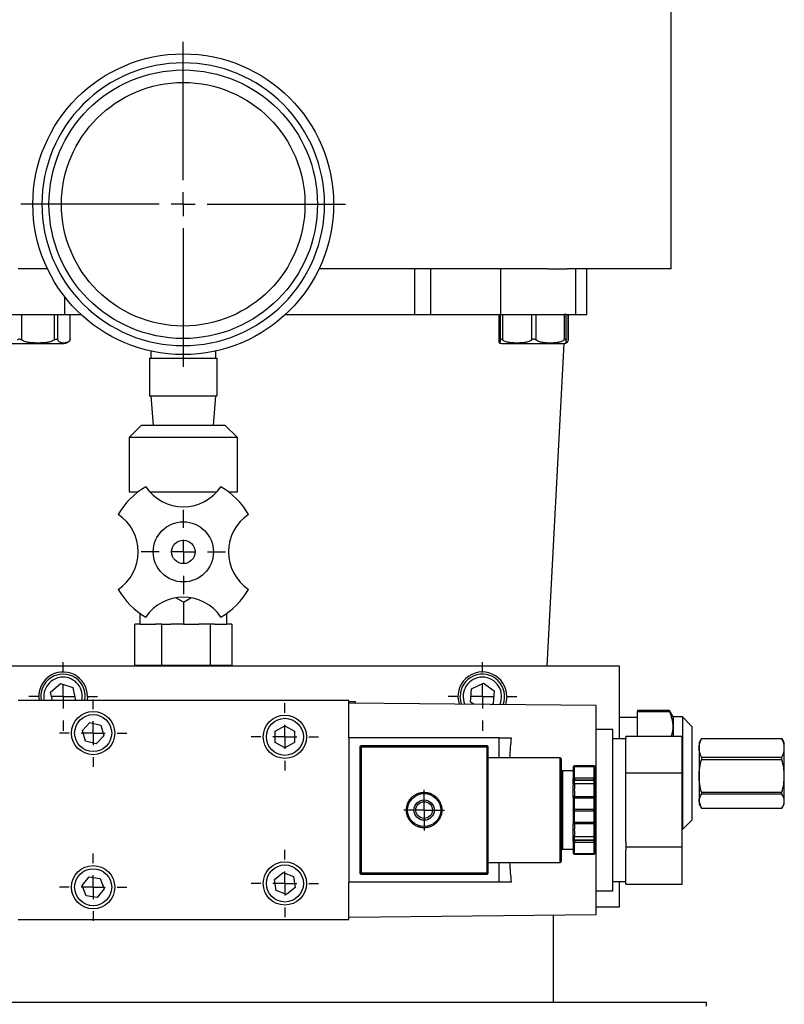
# Model space of a CAD drawing. Header units: inches. Extents: x 3 to 129, y 3 to 99.
# Tile 20 of 35: x 69.33 to 75.69, y 68.52 to 76.71. Entities that reach past the tile are written whole.
import ezdxf

# ---------------------------------------------------------------- set-up
doc = ezdxf.new("R2010")
doc.units = ezdxf.units.IN
doc.header["$LTSCALE"] = 12
doc.header["$MEASUREMENT"] = 0
doc.linetypes.add('CENTERX2', pattern=[0.8, 0.5, -0.1, 0.1, -0.1])
doc.layers.add('CENTER', color=40, linetype='CENTERX2')

# ---------------------------------------------------------------- blocks, each defined once
blk = doc.blocks.new('SW_CENTERMARKSYMBOL_12')
at = {"layer": 'CENTER', "color": 0}
for p, q in [((0, 0.1), (0, 0.1691)), ((0, 0), (0, 0.1)), ((-0.1, 0), (-0.1691, 0)), ((0, 0), (-0.1, 0)), ((0, 0), (0, -0.1)), ((0, 0), (0.1, 0)), ((0.1, 0), (0.1691, 0)), ((0, -0.1), (0, -0.1691))]:
    blk.add_line(p, q, dxfattribs=at)
blk = doc.blocks.new('SW_CENTERMARKSYMBOL_13')
at = {"layer": 'CENTER', "color": 0}
for p, q in [((0, 0.2), (0, 0.2795)), ((0, 0), (0, 0.1)), ((-0.2, 0), (-0.2795, 0)), ((0, 0), (-0.1, 0)), ((0, 0), (0, -0.1)), ((0, 0), (0.1, 0)), ((0.2, 0), (0.2795, 0)), ((0, -0.2), (0, -0.2795))]:
    blk.add_line(p, q, dxfattribs=at)
blk = doc.blocks.new('SW_CENTERMARKSYMBOL_14')
at = {"layer": 'CENTER', "color": 0}
for p, q in [((0, 0.2), (0, 0.2795)), ((0, 0), (0, 0.1)), ((-0.2, 0), (-0.2795, 0)), ((0, 0), (-0.1, 0)), ((0, 0), (0, -0.1)), ((0, 0), (0.1, 0)), ((0.2, 0), (0.2795, 0)), ((0, -0.2), (0, -0.2795))]:
    blk.add_line(p, q, dxfattribs=at)
blk = doc.blocks.new('SW_CENTERMARKSYMBOL_15')
at = {"layer": 'CENTER', "color": 0}
for p, q in [((0, 0.2), (0, 0.2795)), ((0, 0), (0, 0.1)), ((-0.2, 0), (-0.2795, 0)), ((0, 0), (-0.1, 0)), ((0, 0), (0, -0.1)), ((0, 0), (0.1, 0)), ((0.2, 0), (0.2795, 0)), ((0, -0.2), (0, -0.2795))]:
    blk.add_line(p, q, dxfattribs=at)
blk = doc.blocks.new('SW_CENTERMARKSYMBOL_16')
at = {"layer": 'CENTER', "color": 0}
for p, q in [((0, 0.2), (0, 0.2795)), ((0, 0), (0, 0.1)), ((-0.2, 0), (-0.2795, 0)), ((0, 0), (-0.1, 0)), ((0, 0), (0, -0.1)), ((0, 0), (0.1, 0)), ((0.2, 0), (0.2795, 0)), ((0, -0.2), (0, -0.2795))]:
    blk.add_line(p, q, dxfattribs=at)
blk = doc.blocks.new('SW_CENTERMARKSYMBOL_17')
at = {"layer": 'CENTER', "color": 0}
for p, q in [((0, 0.2), (0, 1.35)), ((0, 0), (0, 0.1)), ((-0.2, 0), (-1.35, 0)), ((0, 0), (-0.1, 0)), ((0, 0), (0, -0.1)), ((0, 0), (0.1, 0)), ((0.2, 0), (1.35, 0)), ((0, -0.2), (0, -1.35))]:
    blk.add_line(p, q, dxfattribs=at)
blk = doc.blocks.new('SW_CENTERMARKSYMBOL_18')
at = {"layer": 'CENTER', "color": 0}
for p, q in [((0, 0.2), (0, 0.35)), ((0, 0), (0, 0.1)), ((-0.2, 0), (-0.35, 0)), ((0, 0), (-0.1, 0)), ((0, 0), (0, -0.1)), ((0, 0), (0.1, 0)), ((0.2, 0), (0.35, 0)), ((0, -0.2), (0, -0.35))]:
    blk.add_line(p, q, dxfattribs=at)
blk = doc.blocks.new('SW_CENTERMARKSYMBOL_19')
at = {"layer": 'CENTER', "color": 0}
for p, q in [((0, 0.2), (0, 0.285)), ((0, 0), (0, 0.1)), ((-0.2, 0), (-0.285, 0)), ((0, 0), (-0.1, 0)), ((0, 0), (0, -0.1)), ((0, 0), (0.1, 0)), ((0.2, 0), (0.285, 0)), ((0, -0.2), (0, -0.285))]:
    blk.add_line(p, q, dxfattribs=at)
blk = doc.blocks.new('SW_CENTERMARKSYMBOL_20')
at = {"layer": 'CENTER', "color": 0}
for p, q in [((0, 0.2), (0, 0.285)), ((0, 0), (0, 0.1)), ((-0.2, 0), (-0.285, 0)), ((0, 0), (-0.1, 0)), ((0, 0), (0, -0.1)), ((0, 0), (0.1, 0)), ((0.2, 0), (0.285, 0)), ((0, -0.2), (0, -0.285))]:
    blk.add_line(p, q, dxfattribs=at)

msp = doc.modelspace()

# ---------------------------------------------------------------- linework, layer by layer
for p, q in [((74.7489, 74.6346), (74.7489, 77.8039)), ((69.5637, 74.6346), (69.3189, 74.6346)), ((73.7222, 74.6346), (71.8207, 74.6346)), ((72.6163, 74.2546), (72.6163, 74.6346)), ((72.7508, 74.2546), (72.7508, 74.6346)), ((73.3322, 74.2546), (73.3322, 74.6346)), ((73.7222, 74.6346), (73.8817, 74.6346)), ((74.7489, 74.6346), (73.8817, 74.6346)), ((73.9564, 74.2546), (73.9564, 74.6346)), ((74.0464, 74.2546), (74.0464, 74.6346)), ((69.7089, 74.2546), (69.7089, 74.4005)), ((69.0848, 74.2546), (69.7089, 74.2546)), ((69.3493, 74.0436), (69.3493, 74.2546)), ((69.6182, 74.2546), (69.6182, 74.0436)), ((69.6491, 74.0436), (69.6491, 74.2546)), ((69.7089, 74.2546), (69.8434, 74.2546)), ((69.749, 74.2546), (69.749, 74.0436)), ((69.7517, 74.0508), (69.7517, 74.2546)), ((71.541, 74.2546), (72.6163, 74.2546)), ((72.6163, 74.2546), (72.7508, 74.2546)), ((72.7508, 74.2546), (73.3322, 74.2546)), ((73.3188, 74.2546), (73.3188, 74.0443)), ((73.3188, 74.0436), (73.3188, 74.2546)), ((73.3272, 74.2546), (73.3272, 74.0436)), ((73.3322, 74.2546), (73.8579, 74.2546)), ((73.3479, 74.0436), (73.3479, 74.2546)), ((73.5874, 74.2546), (73.5874, 74.0436)), ((73.6267, 74.0436), (73.6267, 74.2546)), ((73.8541, 74.2546), (73.8579, 74.2546)), ((73.8579, 74.2546), (73.8579, 74.0436)), ((73.8763, 74.2546), (73.8579, 74.2546)), ((73.8765, 74.0443), (73.8765, 74.2546)), ((73.8765, 74.2546), (73.9564, 74.2546)), ((73.8929, 74.2546), (73.8929, 74.0436)), ((73.8936, 74.0477), (73.8936, 74.2546)), ((73.9564, 74.2546), (74.0464, 74.2546)), ((69.1833, 74.0152), (69.7035, 74.0152)), ((73.3376, 74.0152), (73.8578, 74.0152)), ((73.7182, 71.3316), (73.8588, 74.0153)), ((70.4222, 73.9517), (70.4222, 73.8926)), ((70.9622, 73.8926), (70.9622, 73.9517)), ((70.4122, 73.8926), (70.9722, 73.8926)), ((70.4122, 73.8926), (70.4122, 73.5791)), ((70.9722, 73.8926), (70.9722, 73.5791)), ((70.4122, 73.5791), (70.9722, 73.5791)), ((70.4222, 73.5791), (70.4409, 73.3326)), ((70.9435, 73.3326), (70.9622, 73.5791)), ((70.3422, 73.3326), (70.2422, 73.2326)), ((71.0422, 73.3326), (70.3422, 73.3326)), ((71.1422, 73.2326), (71.0422, 73.3326)), ((70.2422, 73.2326), (70.2422, 72.7826)), ((71.1422, 73.2326), (70.2422, 73.2326)), ((71.1422, 72.7826), (71.1422, 73.2326)), ((70.2422, 72.7826), (70.3183, 72.7826)), ((70.4138, 72.7826), (70.9728, 72.7826)), ((71.0661, 72.7826), (71.1422, 72.7826)), ((70.6933, 71.8657), (70.6301, 71.9022)), ((70.6933, 71.8657), (70.7565, 71.9022)), ((70.6933, 71.8657), (70.6933, 71.6826)), ((70.3323, 71.7724), (70.3323, 71.6826)), ((71.0543, 71.6826), (71.0543, 71.7724)), ((70.29, 71.3386), (70.29, 71.6826)), ((70.3323, 71.6826), (70.29, 71.6826)), ((70.3323, 71.6826), (70.4614, 71.6826)), ((70.5145, 71.6826), (70.4614, 71.6826)), ((70.5145, 71.3386), (70.5145, 71.6826)), ((70.5145, 71.6826), (70.5904, 71.6826)), ((70.6933, 71.6826), (70.5904, 71.6826)), ((70.6933, 71.6826), (70.8224, 71.6826)), ((70.9178, 71.6826), (70.8224, 71.6826)), ((70.9178, 71.3386), (70.9178, 71.6826)), ((70.9514, 71.6826), (70.9178, 71.6826)), ((70.9514, 71.6826), (71.0543, 71.6826)), ((71.0965, 71.6826), (71.0543, 71.6826)), ((71.0965, 71.6826), (71.0965, 71.3386)), ((74.3183, 71.3316), (68.5683, 71.3316)), ((70.2947, 71.3386), (70.29, 71.3386)), ((70.2933, 71.3386), (70.2933, 71.3316)), ((70.5098, 71.3386), (70.2947, 71.3386)), ((70.5145, 71.3386), (70.5098, 71.3386)), ((70.5229, 71.3386), (70.5145, 71.3386)), ((70.9094, 71.3386), (70.5229, 71.3386)), ((70.9178, 71.3386), (70.9094, 71.3386)), ((70.9215, 71.3386), (70.9178, 71.3386)), ((71.0933, 71.3386), (70.9215, 71.3386)), ((71.0933, 71.3316), (71.0933, 71.3386)), ((71.0965, 71.3386), (71.0933, 71.3386)), ((74.3183, 70.7296), (74.3183, 71.3316)), ((69.5897, 71.1156), (69.671, 71.1883)), ((69.671, 71.1883), (69.7745, 71.1542)), ((69.7745, 71.1542), (69.7968, 71.0475)), ((73.0808, 71.0349), (73.0896, 71.1435)), ((73.0896, 71.1435), (73.1881, 71.1902)), ((73.1881, 71.1902), (73.2778, 71.1283)), ((73.2778, 71.1283), (73.2689, 71.0196)), ((72.07, 71.0466), (69.32, 71.0466)), ((69.6041, 71.0466), (69.5897, 71.1156)), ((69.7968, 71.0475), (69.7957, 71.0466)), ((69.8963, 71.0816), (69.8932, 71.0466)), ((72.07, 70.7366), (72.07, 71.0466)), ((72.1233, 71.0366), (72.07, 71.0366)), ((72.1233, 71.026), (72.1233, 71.0366)), ((74.124, 71.0051), (72.07, 71.0266)), ((73.1085, 71.0157), (73.0808, 71.0349)), ((73.2689, 71.0196), (73.2574, 71.0141)), ((74.124, 69.2681), (74.124, 71.0051)), ((74.7335, 70.9642), (74.4689, 70.9642)), ((74.4689, 70.9642), (74.4689, 70.9567)), ((74.4689, 70.9567), (74.7335, 70.9567)), ((74.4689, 70.7523), (74.4689, 70.9567)), ((74.7642, 70.9111), (74.7335, 70.9642)), ((74.7335, 70.9642), (74.7335, 70.9567)), ((74.4689, 70.9052), (74.3183, 70.9052)), ((74.8429, 70.9111), (74.7642, 70.9111)), ((74.7642, 70.9111), (74.7642, 70.7523)), ((74.9216, 70.8323), (74.8429, 70.9111)), ((74.8429, 70.9111), (74.8429, 69.9741)), ((69.8535, 70.7982), (69.9171, 70.8652)), ((69.8796, 70.7096), (69.8535, 70.7982)), ((69.9171, 70.8652), (70.0069, 70.8435)), ((70.0069, 70.8435), (70.0331, 70.7549)), ((71.4573, 70.7918), (71.5373, 70.838)), ((71.4573, 70.6994), (71.4573, 70.7918)), ((71.5373, 70.838), (71.6173, 70.7918)), ((71.6173, 70.7918), (71.6173, 70.6994)), ((74.264, 70.8066), (74.124, 70.8066)), ((74.264, 69.4666), (74.264, 70.8066)), ((74.9216, 70.8323), (74.9216, 70.0528)), ((69.9694, 70.688), (69.8796, 70.7096)), ((70.0331, 70.7549), (69.9694, 70.688)), ((73.32, 70.7366), (72.07, 70.7366)), ((72.07, 70.7366), (72.07, 69.5366)), ((73.32, 70.5716), (73.32, 70.7366)), ((73.32, 70.7366), (73.4182, 70.7366)), ((74.372, 70.7296), (74.264, 70.7296)), ((74.372, 70.7523), (74.372, 70.7281)), ((74.372, 70.7523), (74.839, 70.7523)), ((74.372, 70.4687), (74.372, 70.7281)), ((74.839, 70.4444), (74.839, 70.7523)), ((74.9998, 70.7316), (74.9807, 70.6985)), ((75, 70.7316), (74.9979, 70.7253)), ((75, 70.7316), (75, 70.7298)), ((75, 70.7316), (75.67, 70.7316)), ((75.67, 70.7298), (75, 70.7298)), ((75.67, 70.7298), (75.67, 70.7316)), ((75.67, 70.7316), (75.6722, 70.7253)), ((75.6894, 70.6985), (75.6702, 70.7316)), ((71.5373, 70.6532), (71.4573, 70.6994)), ((71.6173, 70.6994), (71.5373, 70.6532)), ((72.1614, 70.6602), (72.1614, 69.6129)), ((72.1714, 70.6602), (72.1614, 70.6602)), ((73.2187, 70.6702), (72.1714, 70.6702)), ((72.1714, 70.6702), (72.1714, 70.6602)), ((73.2187, 70.6602), (72.1714, 70.6602)), ((72.1714, 70.6602), (72.1714, 69.6129)), ((73.2187, 70.6602), (73.2187, 70.6702)), ((73.2187, 70.1572), (73.2187, 70.6602)), ((73.2287, 70.6602), (73.2187, 70.6602)), ((73.2287, 70.1572), (73.2287, 70.6602)), ((74.9807, 70.6985), (74.9807, 70.6526)), ((74.9807, 70.6526), (74.9807, 70.4209)), ((75.6894, 70.6526), (75.6894, 70.6985)), ((75.6894, 70.4209), (75.6894, 70.6526)), ((73.8247, 70.5716), (73.2287, 70.5716)), ((73.8247, 69.7016), (73.8247, 70.5716)), ((75, 70.5754), (75, 70.5555)), ((75, 70.5754), (75.67, 70.5754)), ((75.67, 70.5555), (75, 70.5555)), ((75.67, 70.5555), (75.67, 70.5754)), ((73.9347, 70.4941), (73.9347, 70.3969)), ((73.9447, 70.4991), (73.9447, 70.5041)), ((74.1067, 70.5041), (73.9447, 70.5041)), ((73.9447, 70.4019), (73.9447, 70.4991)), ((73.9447, 70.4991), (74.1067, 70.4991)), ((74.1067, 70.4991), (74.1067, 70.5041)), ((74.1067, 70.4991), (74.1067, 70.4019)), ((74.1167, 70.4941), (74.1167, 70.3969)), ((74.372, 70.4444), (74.372, 70.4687)), ((73.9347, 70.4626), (73.8447, 70.4626)), ((73.8447, 70.4626), (73.8447, 69.8106)), ((73.9347, 70.3969), (73.9347, 70.3939)), ((73.9447, 70.4019), (73.9447, 70.3882)), ((74.1067, 70.4019), (73.9447, 70.4019)), ((73.9447, 70.3882), (74.1067, 70.3882)), ((73.9447, 70.3852), (73.9447, 70.3882)), ((73.9447, 70.3852), (74.1067, 70.3852)), ((73.9447, 70.3579), (73.9447, 70.3852)), ((74.1067, 70.3882), (74.1067, 70.4019)), ((74.1067, 70.3882), (74.1067, 70.3852)), ((74.1067, 70.3852), (74.1067, 70.3579)), ((74.1167, 70.3969), (74.1167, 70.3939)), ((74.372, 70.396), (74.372, 70.4444)), ((74.839, 70.4444), (74.372, 70.4444)), ((74.372, 69.8772), (74.372, 70.396)), ((74.839, 69.8287), (74.839, 70.4444)), ((74.9807, 70.4209), (74.9807, 70.2109)), ((75.6894, 70.2109), (75.6894, 70.4209)), ((73.9347, 70.3529), (73.9347, 70.3441)), ((73.9447, 70.3579), (74.1067, 70.3579)), ((73.9447, 70.3491), (73.9447, 70.3579)), ((74.1067, 70.3579), (74.1067, 70.2467)), ((74.1167, 70.2417), (74.1167, 70.3529)), ((73.9347, 70.2506), (73.9347, 70.2417)), ((73.9347, 70.2417), (73.9347, 70.234)), ((73.9347, 70.2338), (73.9347, 70.1366)), ((73.9447, 70.2467), (73.9447, 70.2556)), ((74.1067, 70.2467), (73.9447, 70.2467)), ((73.9447, 70.2438), (73.9447, 70.2467)), ((74.1067, 70.2438), (73.9447, 70.2438)), ((73.9447, 70.2388), (73.9447, 70.2438)), ((73.9447, 70.1416), (73.9447, 70.2388)), ((73.9447, 70.2388), (74.1067, 70.2388)), ((74.1067, 70.2467), (74.1067, 70.2438)), ((74.1067, 70.2388), (74.1067, 70.2438)), ((74.1067, 70.2388), (74.1067, 70.1416)), ((74.1167, 70.2417), (74.1167, 70.2348)), ((74.1167, 70.2338), (74.1167, 70.1366)), ((75, 70.2863), (75.67, 70.2863)), ((75, 70.2863), (75, 70.2683)), ((75.67, 70.2683), (75, 70.2683)), ((75.67, 70.2683), (75.67, 70.2863)), ((73.2187, 70.116), (73.2187, 70.1572)), ((73.2187, 70.1572), (73.2287, 70.1572)), ((73.9347, 70.1366), (73.9347, 70.0394)), ((74.1067, 70.1416), (73.9447, 70.1416)), ((73.9447, 70.1316), (73.9447, 70.1416)), ((74.1067, 70.1316), (74.1067, 70.1416)), ((74.1167, 70.1366), (74.1167, 70.0394)), ((74.9979, 70.1598), (74.9807, 70.2109)), ((74.9807, 70.2109), (74.9807, 70.1867)), ((74.9807, 70.1867), (74.9998, 70.1535)), ((75, 70.1535), (75.67, 70.1535)), ((75.6702, 70.1535), (75.6894, 70.1867)), ((75.6894, 70.1867), (75.6894, 70.2109)), ((73.2187, 69.6129), (73.2187, 70.116)), ((73.2187, 70.116), (73.2287, 70.116)), ((73.2287, 69.6129), (73.2287, 70.116)), ((73.9447, 70.1316), (74.1067, 70.1316)), ((73.9447, 70.0344), (73.9447, 70.1316)), ((74.1067, 70.1316), (74.1067, 70.0344)), ((73.9347, 70.0383), (73.9347, 70.0314)), ((73.9347, 70.0314), (73.9347, 70.0226)), ((74.1067, 70.0344), (73.9447, 70.0344)), ((73.9447, 70.0344), (73.9447, 70.0294)), ((73.9447, 70.0294), (74.1067, 70.0294)), ((73.9447, 70.0264), (73.9447, 70.0294)), ((73.9447, 70.0264), (74.1067, 70.0264)), ((73.9447, 70.0176), (73.9447, 70.0264)), ((74.1067, 70.0294), (74.1067, 70.0344)), ((74.1067, 70.0294), (74.1067, 70.0264)), ((74.1067, 70.0264), (74.1067, 69.9152)), ((74.1167, 70.0391), (74.1167, 70.0314)), ((74.1167, 69.9202), (74.1167, 70.0314)), ((74.839, 69.9741), (74.8429, 69.9741)), ((74.8429, 69.9741), (74.9216, 70.0528)), ((73.9347, 69.9291), (73.9347, 69.9202)), ((73.9447, 69.9152), (73.9447, 69.9241)), ((74.1067, 69.9152), (73.9447, 69.9152)), ((73.9447, 69.8879), (73.9447, 69.9152)), ((74.1067, 69.9152), (74.1067, 69.8879)), ((73.8447, 69.8106), (73.9347, 69.8106)), ((73.9347, 69.8793), (73.9347, 69.8763)), ((73.9347, 69.8763), (73.9347, 69.7791)), ((74.1067, 69.8879), (73.9447, 69.8879)), ((73.9447, 69.8849), (73.9447, 69.8879)), ((73.9447, 69.8849), (73.9447, 69.8713)), ((74.1067, 69.8849), (73.9447, 69.8849)), ((73.9447, 69.8713), (74.1067, 69.8713)), ((73.9447, 69.7741), (73.9447, 69.8713)), ((74.1067, 69.8879), (74.1067, 69.8849)), ((74.1067, 69.8713), (74.1067, 69.8849)), ((74.1067, 69.8713), (74.1067, 69.7741)), ((74.1167, 69.8793), (74.1167, 69.8763)), ((74.1167, 69.8763), (74.1167, 69.7791)), ((74.372, 69.8772), (74.372, 69.8287)), ((74.839, 69.8287), (74.372, 69.8287)), ((74.372, 69.8287), (74.372, 69.8045)), ((74.839, 69.5208), (74.839, 69.8287)), ((74.1067, 69.7741), (73.9447, 69.7741)), ((73.9447, 69.7741), (73.9447, 69.7691)), ((73.9447, 69.7691), (74.1067, 69.7691)), ((74.1067, 69.7691), (74.1067, 69.7741)), ((74.372, 69.5451), (74.372, 69.8045)), ((73.2287, 69.7016), (73.8247, 69.7016)), ((73.32, 69.5366), (73.32, 69.7016)), ((69.8518, 69.5088), (69.909, 69.5814)), ((69.909, 69.5814), (70.0004, 69.5682)), ((70.0004, 69.5682), (70.0347, 69.4824)), ((71.4509, 69.5595), (71.5226, 69.6178)), ((71.5226, 69.6178), (71.6089, 69.5849)), ((71.6089, 69.5849), (71.6236, 69.4937)), ((72.1614, 69.6129), (72.1714, 69.6129)), ((73.2187, 69.6129), (72.1714, 69.6129)), ((72.1714, 69.6129), (72.1714, 69.6029)), ((72.1714, 69.6029), (73.2187, 69.6029)), ((73.2287, 69.6129), (73.2187, 69.6129)), ((73.2187, 69.6029), (73.2187, 69.6129)), ((69.8861, 69.423), (69.8518, 69.5088)), ((70.0347, 69.4824), (69.9775, 69.4098)), ((71.4656, 69.4683), (71.4509, 69.5595)), ((71.6236, 69.4937), (71.5519, 69.4354)), ((73.32, 69.5366), (72.07, 69.5366)), ((72.07, 69.2266), (72.07, 69.5366)), ((73.4182, 69.5366), (73.32, 69.5366)), ((74.264, 69.5436), (74.372, 69.5436)), ((74.3183, 69.3316), (74.3183, 69.5436)), ((74.372, 69.5208), (74.372, 69.5451)), ((74.372, 69.5208), (74.839, 69.5208)), ((69.9775, 69.4098), (69.8861, 69.423)), ((71.5519, 69.4354), (71.4656, 69.4683)), ((74.124, 69.4666), (74.264, 69.4666)), ((74.124, 69.3316), (74.3183, 69.3316)), ((72.07, 69.2466), (74.124, 69.2681)), ((73.7706, 68.5366), (73.7706, 69.2644)), ((69.32, 69.2266), (72.07, 69.2266)), ((75.0416, 68.5366), (65.0012, 68.5366)), ((75.0416, 68.508), (75.0416, 68.5366))]:
    msp.add_line(p, q)
at = {"flags": 128}
for points in [[(73.8728, 74.0187), (73.875, 74.0196), (73.8774, 74.0206)], [(73.006, 71.0168), (73.0018, 71.0295), (72.9943, 71.0816)], [(73.3823, 71.0816), (73.3753, 71.029), (73.3703, 71.013)], [(73.9447, 70.4991), (73.9427, 70.499), (73.9408, 70.4987), (73.9391, 70.4982), (73.9376, 70.4976), (73.9363, 70.4969), (73.9354, 70.496), (73.9349, 70.4951), (73.9347, 70.4941)], [(74.1167, 70.4941), (74.1165, 70.4951), (74.1159, 70.496), (74.115, 70.4969), (74.1137, 70.4976), (74.1122, 70.4982), (74.1105, 70.4987), (74.1086, 70.499), (74.1067, 70.4991)], [(73.9347, 70.3969), (73.9349, 70.3979), (73.9354, 70.3988), (73.9363, 70.3997), (73.9376, 70.4004), (73.9391, 70.401), (73.9408, 70.4015), (73.9427, 70.4018), (73.9447, 70.4019)], [(74.1067, 70.4019), (74.1086, 70.4018), (74.1105, 70.4015), (74.1122, 70.401), (74.1137, 70.4004), (74.115, 70.3997), (74.1159, 70.3988), (74.1165, 70.3979), (74.1167, 70.3969)], [(73.9447, 70.3579), (73.9427, 70.3578), (73.9408, 70.3575), (73.9391, 70.3571), (73.9376, 70.3564), (73.9363, 70.3557), (73.9354, 70.3548), (73.9349, 70.3539), (73.9347, 70.3529)], [(73.9447, 70.3491), (73.9427, 70.349), (73.9408, 70.3487), (73.9391, 70.3482), (73.9376, 70.3476), (73.9363, 70.3469), (73.9354, 70.346), (73.9349, 70.345), (73.9347, 70.3441)], [(74.1167, 70.3529), (74.1165, 70.3539), (74.1159, 70.3548), (74.115, 70.3557), (74.1137, 70.3564), (74.1122, 70.3571), (74.1105, 70.3575), (74.1086, 70.3578), (74.1067, 70.3579)], [(73.9347, 70.2506), (73.9349, 70.2516), (73.9354, 70.2525), (73.9363, 70.2534), (73.9376, 70.2541), (73.9391, 70.2547), (73.9408, 70.2552), (73.9427, 70.2555), (73.9447, 70.2556)], [(73.9347, 70.2417), (73.9349, 70.2427), (73.9354, 70.2437), (73.9363, 70.2445), (73.9376, 70.2453), (73.9391, 70.2459), (73.9408, 70.2464), (73.9427, 70.2467), (73.9447, 70.2467)], [(73.9447, 70.2388), (73.9427, 70.2387), (73.9408, 70.2384), (73.9391, 70.2379), (73.9376, 70.2373), (73.9363, 70.2365), (73.9354, 70.2357), (73.9349, 70.2347), (73.9347, 70.2338)], [(74.1067, 70.2467), (74.1086, 70.2467), (74.1105, 70.2464), (74.1122, 70.2459), (74.1137, 70.2453), (74.115, 70.2445), (74.1159, 70.2437), (74.1165, 70.2427), (74.1167, 70.2417)], [(74.1167, 70.2338), (74.1165, 70.2347), (74.1159, 70.2357), (74.115, 70.2365), (74.1137, 70.2373), (74.1122, 70.2379), (74.1105, 70.2384), (74.1086, 70.2387), (74.1067, 70.2388)], [(73.9347, 70.1366), (73.9349, 70.1376), (73.9354, 70.1385), (73.9363, 70.1394), (73.9376, 70.1401), (73.9391, 70.1407), (73.9408, 70.1412), (73.9427, 70.1415), (73.9447, 70.1416)], [(73.9447, 70.1316), (73.9427, 70.1317), (73.9408, 70.132), (73.9391, 70.1324), (73.9376, 70.133), (73.9363, 70.1338), (73.9354, 70.1347), (73.9349, 70.1356), (73.9347, 70.1366)], [(74.1067, 70.1416), (74.1086, 70.1415), (74.1105, 70.1412), (74.1122, 70.1407), (74.1137, 70.1401), (74.115, 70.1394), (74.1159, 70.1385), (74.1165, 70.1376), (74.1167, 70.1366)], [(74.1167, 70.1366), (74.1165, 70.1356), (74.1159, 70.1347), (74.115, 70.1338), (74.1137, 70.133), (74.1122, 70.1324), (74.1105, 70.132), (74.1086, 70.1317), (74.1067, 70.1316)], [(73.9347, 70.0394), (73.9349, 70.0384), (73.9354, 70.0375), (73.9363, 70.0366), (73.9376, 70.0359), (73.9391, 70.0352), (73.9408, 70.0348), (73.9427, 70.0345), (73.9447, 70.0344)], [(73.9447, 70.0264), (73.9427, 70.0265), (73.9408, 70.0268), (73.9391, 70.0272), (73.9376, 70.0279), (73.9363, 70.0286), (73.9354, 70.0295), (73.9349, 70.0304), (73.9347, 70.0314)], [(73.9447, 70.0176), (73.9427, 70.0177), (73.9408, 70.018), (73.9391, 70.0184), (73.9376, 70.019), (73.9363, 70.0198), (73.9354, 70.0207), (73.9349, 70.0216), (73.9347, 70.0226)], [(74.1067, 70.0344), (74.1086, 70.0345), (74.1105, 70.0348), (74.1122, 70.0352), (74.1137, 70.0359), (74.115, 70.0366), (74.1159, 70.0375), (74.1165, 70.0384), (74.1167, 70.0394)], [(74.1167, 70.0314), (74.1165, 70.0304), (74.1159, 70.0295), (74.115, 70.0286), (74.1137, 70.0279), (74.1122, 70.0272), (74.1105, 70.0268), (74.1086, 70.0265), (74.1067, 70.0264)], [(73.9347, 69.9291), (73.9349, 69.9281), (73.9354, 69.9272), (73.9363, 69.9263), (73.9376, 69.9255), (73.9391, 69.9249), (73.9408, 69.9245), (73.9427, 69.9242), (73.9447, 69.9241)], [(73.9347, 69.9202), (73.9349, 69.9193), (73.9354, 69.9183), (73.9363, 69.9175), (73.9376, 69.9167), (73.9391, 69.9161), (73.9408, 69.9156), (73.9427, 69.9153), (73.9447, 69.9152)], [(74.1067, 69.9152), (74.1086, 69.9153), (74.1105, 69.9156), (74.1122, 69.9161), (74.1137, 69.9167), (74.115, 69.9175), (74.1159, 69.9183), (74.1165, 69.9193), (74.1167, 69.9202)], [(73.9447, 69.8713), (73.9427, 69.8714), (73.9408, 69.8716), (73.9391, 69.8721), (73.9376, 69.8727), (73.9363, 69.8735), (73.9354, 69.8744), (73.9349, 69.8753), (73.9347, 69.8763)], [(74.1167, 69.8763), (74.1165, 69.8753), (74.1159, 69.8744), (74.115, 69.8735), (74.1137, 69.8727), (74.1122, 69.8721), (74.1105, 69.8716), (74.1086, 69.8714), (74.1067, 69.8713)], [(73.9347, 69.7791), (73.9349, 69.7781), (73.9354, 69.7772), (73.9363, 69.7763), (73.9376, 69.7755), (73.9391, 69.7749), (73.9408, 69.7745), (73.9427, 69.7742), (73.9447, 69.7741)], [(74.1067, 69.7741), (74.1086, 69.7742), (74.1105, 69.7745), (74.1122, 69.7749), (74.1137, 69.7755), (74.115, 69.7763), (74.1159, 69.7772), (74.1165, 69.7781), (74.1167, 69.7791)]]:
    msp.add_lwpolyline(points, dxfattribs=at)
for centre, radius in [((70.6922, 75.1722), 1.25), ((70.6922, 75.1722), 1.1161), ((70.6922, 75.1722), 1.0121), ((70.6933, 72.2826), 0.25), ((70.6933, 72.2826), 0.0974), ((69.9433, 70.7766), 0.1795), ((69.9433, 70.7766), 0.154), ((71.5373, 70.7456), 0.1795), ((71.5373, 70.7456), 0.154), ((72.695, 70.1366), 0.1375), ((72.695, 70.1366), 0.0844), ((72.695, 70.1366), 0.0691), ((69.9433, 69.4956), 0.1795), ((69.9433, 69.4956), 0.154), ((71.5373, 69.5266), 0.1795), ((71.5373, 69.5266), 0.154)]:
    msp.add_circle(centre, radius)
for centre, radius, start, end in [((69.6964, 74.0792), 0.0644, 276.3514, 311.56871), ((73.3447, 74.0792), 0.0644, 249.81032, 263.6486), ((73.8507, 74.0792), 0.0644, 276.3514, 290.07419), ((70.6933, 72.2826), 0.625, 119.92643, 150.07357), ((70.6933, 73.0326), 0.375, 213.74899, 326.25101), ((70.6933, 72.2826), 0.625, 29.92643, 60.07357), ((69.9433, 72.2826), 0.375, 303.74899, 56.25101), ((71.4433, 72.2826), 0.375, 123.74899, 236.25101), ((70.6933, 72.2826), 0.625, 209.92643, 240.07357), ((70.6933, 72.2826), 0.625, 299.92643, 330.07357), ((70.6933, 71.5326), 0.375, 33.74899, 146.25101), ((69.6933, 71.0816), 0.203, 0, 189.92819), ((73.1793, 71.0816), 0.203, 0, 198.55604), ((69.6933, 71.0816), 0.185, 349.09453, 190.90547), ((69.6933, 71.0816), 0.16, 90, 192.63563), ((69.6933, 71.0816), 0.16, 347.36437, 90), ((73.1793, 71.0816), 0.185, 338.29555, 180), ((73.1793, 71.0816), 0.16, 90, 204.00311), ((73.1793, 71.0816), 0.16, 334.79689, 90), ((72.1714, 70.6602), 0.01, 90, 180), ((73.2187, 70.6602), 0.01, 0, 90), ((73.8247, 70.5616), 0.01, 0, 90), ((73.8447, 70.4726), 0.01, 180, 270), ((73.9447, 70.4941), 0.01, 90, 180), ((74.1067, 70.4941), 0.01, 0, 90), ((73.944, 70.3976), 0.0094, 184.40195, 273.81126), ((73.944, 70.3946), 0.0094, 184.40195, 273.81126), ((74.1073, 70.3976), 0.0094, 266.18874, 355.59805), ((74.1073, 70.3946), 0.0094, 266.18874, 355.59805), ((73.9447, 70.2338), 0.01, 90, 180), ((74.1067, 70.2338), 0.01, 0, 90), ((73.9447, 70.0394), 0.01, 180, 270), ((74.1067, 70.0394), 0.01, 270, 0), ((73.8447, 69.8006), 0.01, 90, 180), ((73.944, 69.8785), 0.0094, 86.18874, 175.59805), ((73.944, 69.8755), 0.0094, 86.18874, 175.59805), ((74.1073, 69.8785), 0.0094, 4.40195, 93.81126), ((74.1073, 69.8755), 0.0094, 4.40195, 93.81126), ((73.9447, 69.7791), 0.01, 180, 270), ((74.1067, 69.7791), 0.01, 270, 0), ((73.8247, 69.7116), 0.01, 270, 360), ((72.1714, 69.6129), 0.01, 180, 270), ((73.2187, 69.6129), 0.01, 270, 0)]:
    msp.add_arc(centre, radius, start, end)
for start_param, end_param in [(0.815411, 1.050615), (2.090978, 2.326181)]:
    msp.add_ellipse((73.4846, 70.1366), major_axis=(0, 0.8752), ratio=0.104167, start_param=start_param, end_param=end_param)
for points, knots in [([(71.8672, 75.1722), (71.8672, 75.4838), (71.7434, 75.7827), (71.3027, 76.2234), (71.0038, 76.3472), (70.3806, 76.3472), (70.0817, 76.2234), (69.641, 75.7827), (69.5172, 75.4838), (69.5172, 75.1722)], [0, 0, 0, 0, 0.25, 0.25, 0.5, 0.5, 0.75, 0.75, 1, 1, 1, 1]), ([(69.5172, 75.1722), (69.5172, 74.8606), (69.641, 74.5617), (70.0817, 74.121), (70.3806, 73.9972), (71.0038, 73.9972), (71.3027, 74.121), (71.7434, 74.5617), (71.8672, 74.8606), (71.8672, 75.1722)], [0, 0, 0, 0, 0.25, 0.25, 0.5, 0.5, 0.75, 0.75, 1, 1, 1, 1]), ([(69.3493, 74.0436), (69.3462, 74.0457), (69.343, 74.0476), (69.3362, 74.0507), (69.3326, 74.0518), (69.3256, 74.0518), (69.3223, 74.0507), (69.3169, 74.0476), (69.3147, 74.0457), (69.3127, 74.0436)], [0, 0, 0, 0, 0.25, 0.25, 0.5, 0.5, 0.75, 0.75, 1, 1, 1, 1]), ([(69.6182, 74.0436), (69.6085, 74.037), (69.5977, 74.0327), (69.5753, 74.0261), (69.564, 74.024), (69.5413, 74.021), (69.5298, 74.0201), (69.5069, 74.0189), (69.4953, 74.0186), (69.4723, 74.0186), (69.4608, 74.0189), (69.4379, 74.0201), (69.4264, 74.021), (69.4037, 74.024), (69.3924, 74.0261), (69.3756, 74.031), (69.3701, 74.0329), (69.3594, 74.0376), (69.3542, 74.0403), (69.3493, 74.0436)], [0, 0, 0, 0, 0.125, 0.125, 0.25, 0.25, 0.375, 0.375, 0.5, 0.5, 0.625, 0.625, 0.75, 0.75, 0.875, 0.875, 0.9375, 0.9375, 1, 1, 1, 1]), ([(69.6182, 74.0436), (69.6213, 74.0457), (69.6244, 74.0476), (69.6308, 74.0507), (69.634, 74.0518), (69.6399, 74.0518), (69.6424, 74.0507), (69.6464, 74.0476), (69.6479, 74.0457), (69.6491, 74.0436)], [0, 0, 0, 0, 0.25, 0.25, 0.5, 0.5, 0.75, 0.75, 1, 1, 1, 1]), ([(69.749, 74.0436), (69.7453, 74.037), (69.7413, 74.0327), (69.733, 74.0261), (69.7288, 74.024), (69.7203, 74.021), (69.7161, 74.0201), (69.7076, 74.0189), (69.7033, 74.0186), (69.6947, 74.0186), (69.6904, 74.0189), (69.6819, 74.0201), (69.6776, 74.021), (69.6691, 74.0241), (69.6649, 74.0262), (69.6588, 74.0311), (69.6567, 74.033), (69.6528, 74.0376), (69.6509, 74.0403), (69.6491, 74.0436)], [0, 0, 0, 0, 0.125, 0.125, 0.25, 0.25, 0.375, 0.375, 0.5, 0.5, 0.625, 0.625, 0.75, 0.75, 0.875, 0.875, 0.9375, 0.9375, 1, 1, 1, 1]), ([(69.7516, 74.0508), (69.7516, 74.0506), (69.7517, 74.0496), (69.7505, 74.0465), (69.7492, 74.044), (69.749, 74.0436)], [0, 0, 0, 0, 0.173564, 0.844529, 1, 1, 1, 1]), ([(73.3205, 74.0242), (73.3202, 74.0259), (73.3199, 74.0281), (73.3194, 74.0342), (73.3191, 74.0381), (73.3188, 74.0436)], [0, 0, 0, 0, 0.5, 0.5, 1, 1, 1, 1]), ([(73.3272, 74.0436), (73.3269, 74.0386), (73.3261, 74.0256), (73.3246, 74.0205), (73.3235, 74.0174), (73.3228, 74.019), (73.3227, 74.0192)], [0, 0, 0, 0, 0.220226, 0.576966, 0.943133, 1, 1, 1, 1]), ([(73.3479, 74.0436), (73.3451, 74.0457), (73.3425, 74.0476), (73.3374, 74.0507), (73.335, 74.0518), (73.3311, 74.0518), (73.3296, 74.0507), (73.3277, 74.0476), (73.3273, 74.0457), (73.3272, 74.0436)], [0, 0, 0, 0, 0.25, 0.25, 0.5, 0.5, 0.75, 0.75, 1, 1, 1, 1]), ([(73.5874, 74.0436), (73.5787, 74.037), (73.5691, 74.0327), (73.5492, 74.0261), (73.5391, 74.024), (73.5188, 74.021), (73.5086, 74.0201), (73.4882, 74.0189), (73.4779, 74.0186), (73.4574, 74.0186), (73.4472, 74.0189), (73.4267, 74.0201), (73.4166, 74.021), (73.3963, 74.024), (73.3862, 74.0261), (73.3713, 74.031), (73.3664, 74.0329), (73.3568, 74.0376), (73.3522, 74.0403), (73.3479, 74.0436)], [0, 0, 0, 0, 0.125, 0.125, 0.25, 0.25, 0.375, 0.375, 0.5, 0.5, 0.625, 0.625, 0.75, 0.75, 0.875, 0.875, 0.9375, 0.9375, 1, 1, 1, 1]), ([(73.6267, 74.0436), (73.6241, 74.0457), (73.6212, 74.0476), (73.6146, 74.0507), (73.611, 74.0518), (73.6035, 74.0518), (73.5997, 74.0507), (73.5931, 74.0476), (73.5901, 74.0457), (73.5874, 74.0436)], [0, 0, 0, 0, 0.25, 0.25, 0.5, 0.5, 0.75, 0.75, 1, 1, 1, 1]), ([(73.8579, 74.0436), (73.8495, 74.037), (73.8402, 74.0327), (73.821, 74.0261), (73.8113, 74.024), (73.7917, 74.021), (73.7819, 74.0201), (73.7622, 74.0189), (73.7522, 74.0186), (73.7324, 74.0186), (73.7225, 74.0189), (73.7028, 74.0201), (73.693, 74.021), (73.6735, 74.024), (73.6638, 74.0261), (73.6493, 74.031), (73.6446, 74.0329), (73.6354, 74.0376), (73.6309, 74.0403), (73.6267, 74.0436)], [0, 0, 0, 0, 0.125, 0.125, 0.25, 0.25, 0.375, 0.375, 0.5, 0.5, 0.625, 0.625, 0.75, 0.75, 0.875, 0.875, 0.9375, 0.9375, 1, 1, 1, 1]), ([(73.8579, 74.0436), (73.8606, 74.0457), (73.8631, 74.0476), (73.8679, 74.0507), (73.8701, 74.0518), (73.8736, 74.0518), (73.8749, 74.0507), (73.8764, 74.0476), (73.8766, 74.0457), (73.8765, 74.0436)], [0, 0, 0, 0, 0.25, 0.25, 0.5, 0.5, 0.75, 0.75, 1, 1, 1, 1]), ([(73.8726, 74.0192), (73.8734, 74.0198), (73.8746, 74.0208), (73.8759, 74.0316), (73.8764, 74.0416), (73.8765, 74.0436)], [0, 0, 0, 0, 0.55491, 0.914576, 1, 1, 1, 1]), ([(73.8929, 74.0436), (73.8911, 74.0387), (73.8864, 74.0258), (73.8809, 74.0215), (73.8775, 74.0207), (73.8774, 74.0207)], [0, 0, 0, 0, 0.371628, 0.973623, 1, 1, 1, 1]), ([(73.8933, 74.0477), (73.8934, 74.0468), (73.8935, 74.0456), (73.8931, 74.044), (73.8929, 74.0436)], [0, 0, 0, 0, 0.694399, 1, 1, 1, 1]), ([(74.7335, 70.9567), (74.7414, 70.936), (74.7573, 70.8943), (74.7637, 70.8306), (74.7603, 70.7828), (74.7513, 70.7572), (74.7496, 70.7523)], [0, 0, 0, 0, 0.307743, 0.619715, 0.927163, 1, 1, 1, 1]), ([(73.8347, 70.5616), (73.8347, 70.5616), (73.8347, 70.5168), (73.8347, 70.3574), (73.8347, 70.2493), (73.8347, 70.1366)], [0, 0, 0, 0, 0.5, 0.5, 1, 1, 1, 1]), ([(73.9347, 70.4581), (73.9347, 70.4591), (73.9347, 70.4619), (73.9347, 70.4619), (73.9347, 70.4619)], [0, 0, 0, 0, 0.369073, 1, 1, 1, 1]), ([(74.1167, 70.3939), (74.1167, 70.3933), (74.1167, 70.3922), (74.1167, 70.3903), (74.1167, 70.388), (74.1167, 70.3856), (74.1167, 70.3816), (74.1167, 70.3758), (74.1167, 70.3705), (74.1167, 70.3679)], [0, 0, 0, 0, 0.100742, 0.200056, 0.299052, 0.39885, 0.500544, 0.749527, 1, 1, 1, 1]), ([(73.9447, 70.3491), (73.9447, 70.3413), (73.9443, 70.3335), (73.9438, 70.3179), (73.9436, 70.3101), (73.9436, 70.2945), (73.9438, 70.2867), (73.9443, 70.2712), (73.9447, 70.2634), (73.9447, 70.2556)], [0, 0, 0, 0, 0.25, 0.25, 0.5, 0.5, 0.75, 0.75, 1, 1, 1, 1]), ([(74.1167, 70.3679), (74.1167, 70.3668), (74.1167, 70.3647), (74.1167, 70.3616), (74.1167, 70.3586), (74.1167, 70.3557), (74.1167, 70.3538), (74.1167, 70.3529)], [0, 0, 0, 0, 0.202242, 0.401125, 0.598875, 0.797758, 1, 1, 1, 1]), ([(72.695, 69.9891), (72.6923, 69.9891), (72.687, 69.9892), (72.6791, 69.9899), (72.6713, 69.9909), (72.6635, 69.9924), (72.6558, 69.9943), (72.6482, 69.9966), (72.6385, 70.0002), (72.627, 70.0054), (72.6141, 70.013), (72.6018, 70.0219), (72.5868, 70.0355), (72.5708, 70.0551), (72.5573, 70.0813), (72.5492, 70.1088), (72.5467, 70.1366), (72.5492, 70.1644), (72.5572, 70.1918), (72.5708, 70.218), (72.5868, 70.2377), (72.6018, 70.2513), (72.6141, 70.2602), (72.627, 70.2678), (72.6403, 70.2738), (72.6538, 70.2785), (72.6673, 70.2817), (72.6811, 70.2837), (72.6904, 70.284), (72.695, 70.2841)], [0, 0, 0, 0, 0.017277, 0.03443, 0.05151, 0.068566, 0.085649, 0.10281, 0.120098, 0.152252, 0.184451, 0.21729, 0.250174, 0.315809, 0.38008, 0.440025, 0.500014, 0.559959, 0.619949, 0.68422, 0.749855, 0.782693, 0.815578, 0.847732, 0.879931, 0.910075, 0.939955, 0.969839, 1, 1, 1, 1]), ([(72.695, 70.2841), (72.6977, 70.284), (72.703, 70.284), (72.7109, 70.2833), (72.7188, 70.2822), (72.7265, 70.2808), (72.7342, 70.2789), (72.7418, 70.2765), (72.7515, 70.273), (72.763, 70.2678), (72.7759, 70.2602), (72.7882, 70.2513), (72.8032, 70.2377), (72.8192, 70.218), (72.8328, 70.1918), (72.8408, 70.1644), (72.8434, 70.1366), (72.8408, 70.1088), (72.8328, 70.0813), (72.8192, 70.0551), (72.8033, 70.0355), (72.7882, 70.0219), (72.776, 70.013), (72.763, 70.0054), (72.7497, 69.9993), (72.7362, 69.9947), (72.7227, 69.9915), (72.7089, 69.9894), (72.6997, 69.9892), (72.695, 69.9891)], [0, 0, 0, 0, 0.017277, 0.03443, 0.05151, 0.068566, 0.085649, 0.10281, 0.120098, 0.152252, 0.184451, 0.21729, 0.250174, 0.315809, 0.38008, 0.440025, 0.500014, 0.559959, 0.619949, 0.68422, 0.749855, 0.782693, 0.815578, 0.847732, 0.879931, 0.910075, 0.939955, 0.969839, 1, 1, 1, 1]), ([(73.8347, 70.1366), (73.8347, 70.0239), (73.8347, 69.9158), (73.8347, 69.7564), (73.8347, 69.7116), (73.8347, 69.7116)], [0, 0, 0, 0, 0.5, 0.5, 1, 1, 1, 1]), ([(73.9447, 70.0176), (73.9447, 70.0098), (73.9443, 70.002), (73.9438, 69.9864), (73.9436, 69.9786), (73.9436, 69.963), (73.9438, 69.9552), (73.9443, 69.9397), (73.9447, 69.9319), (73.9447, 69.9241)], [0, 0, 0, 0, 0.25, 0.25, 0.5, 0.5, 0.75, 0.75, 1, 1, 1, 1]), ([(74.1167, 69.9202), (74.1167, 69.9193), (74.1167, 69.9175), (74.1167, 69.9145), (74.1167, 69.9115), (74.1167, 69.9084), (74.1167, 69.9063), (74.1167, 69.9052)], [0, 0, 0, 0, 0.202242, 0.401125, 0.598875, 0.797758, 1, 1, 1, 1]), ([(74.1167, 69.9052), (74.1167, 69.9042), (74.1167, 69.9021), (74.1167, 69.899), (74.1167, 69.896), (74.1167, 69.8931), (74.1167, 69.8889), (74.1167, 69.8837), (74.1167, 69.8807), (74.1167, 69.8793)], [0, 0, 0, 0, 0.100742, 0.200056, 0.299052, 0.39885, 0.500544, 0.749527, 1, 1, 1, 1])]:
    msp.add_open_spline(points, degree=3, knots=knots)
for points in [[(74.9807, 70.6526), (74.9807, 70.6788), (74.9881, 70.7045), (75, 70.7298)], [(75.6894, 70.6526), (75.6894, 70.6788), (75.682, 70.7045), (75.67, 70.7298)], [(75, 70.5754), (74.9881, 70.6007), (74.9807, 70.6263), (74.9807, 70.6526)], [(75.67, 70.5754), (75.682, 70.6007), (75.6894, 70.6263), (75.6894, 70.6526)], [(74.9807, 70.4209), (74.9807, 70.4667), (74.9881, 70.5114), (75, 70.5555)], [(75.6894, 70.4209), (75.6894, 70.4667), (75.682, 70.5114), (75.67, 70.5555)], [(73.9347, 70.3679), (73.9347, 70.3786), (73.9347, 70.3885), (73.9347, 70.3939)], [(75, 70.2863), (74.9881, 70.3304), (74.9807, 70.3751), (74.9807, 70.4209)], [(75.67, 70.2863), (75.682, 70.3304), (75.6894, 70.3751), (75.6894, 70.4209)], [(73.9347, 70.3529), (73.9347, 70.3575), (73.9347, 70.3626), (73.9347, 70.3679)], [(73.9347, 70.2506), (73.9347, 70.2845), (73.9347, 70.3162), (73.9347, 70.3441)], [(74.9807, 70.2109), (74.9807, 70.2304), (74.9881, 70.2495), (75, 70.2683)], [(75.6894, 70.2109), (75.6894, 70.2304), (75.682, 70.2495), (75.67, 70.2683)], [(73.2287, 70.1366), (73.2287, 70.1434), (73.2287, 70.1503), (73.2287, 70.1572)], [(73.2287, 70.116), (73.2287, 70.1228), (73.2287, 70.1297), (73.2287, 70.1366)], [(75.67, 70.1535), (75.682, 70.1723), (75.6894, 70.1914), (75.6894, 70.2109)], [(73.9347, 69.9291), (73.9347, 69.957), (73.9347, 69.9887), (73.9347, 70.0226)], [(73.9347, 69.9052), (73.9347, 69.9105), (73.9347, 69.9157), (73.9347, 69.9202)], [(73.9347, 69.8793), (73.9347, 69.8846), (73.9347, 69.8945), (73.9347, 69.9052)]]:
    msp.add_open_spline(points, degree=3)

# ---------------------------------------------------------------- block references
at = {"layer": 'CENTER'}
for name, p in [('SW_CENTERMARKSYMBOL_17', (70.6922, 75.1722)), ('SW_CENTERMARKSYMBOL_18', (70.6933, 72.2826)), ('SW_CENTERMARKSYMBOL_19', (69.6933, 71.0816)), ('SW_CENTERMARKSYMBOL_20', (73.1793, 71.0816)), ('SW_CENTERMARKSYMBOL_15', (69.9433, 70.7766)), ('SW_CENTERMARKSYMBOL_14', (71.5373, 70.7456)), ('SW_CENTERMARKSYMBOL_12', (72.695, 70.1366)), ('SW_CENTERMARKSYMBOL_13', (69.9433, 69.4956)), ('SW_CENTERMARKSYMBOL_16', (71.5373, 69.5266))]:
    msp.add_blockref(name, p, dxfattribs=at)

doc.saveas('drawing.dxf')
